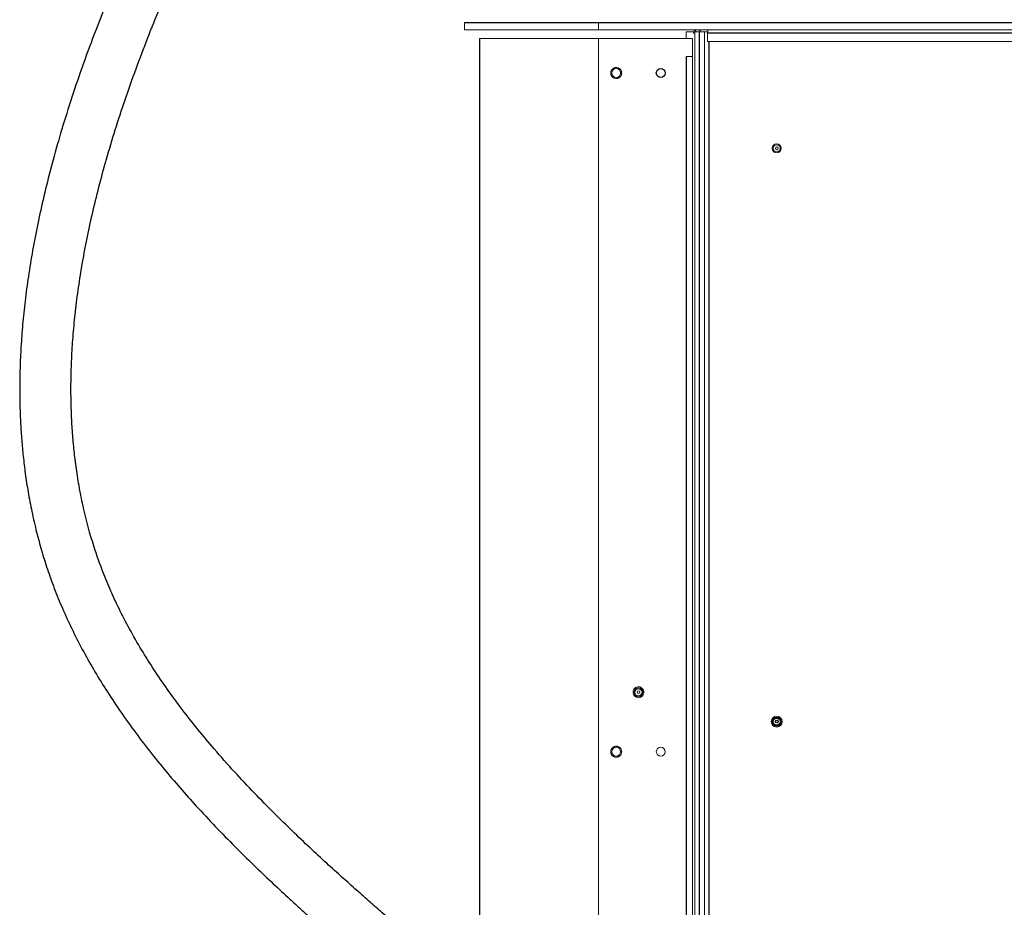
# Paper-space layout '_Left' of a CAD drawing. Header units: millimetres. Extents: x -634 to 605, y 5 to 2555.
# Tile 8 of 18: x -634 to 28, y 928 to 1525. Entities that reach past the tile are written whole.
import ezdxf

# ---------------------------------------------------------------- set-up
doc = ezdxf.new("R2010")
doc.units = ezdxf.units.MM

psp = doc.layouts.new('_Left')

# ---------------------------------------------------------------- linework, layer by layer
at = {"color": 144, "linetype": 'Continuous', "lineweight": 18}
for p, q in [((-335, 1518), (-335, 1522.76)), ((-335, 1518), (335, 1518)), ((-245, 1522.76), (-245, 1518)), ((-325, 1512.12), (-181.77, 1512.12)), ((-245, 1512.12), (-245, 808.13)), ((-186, 1516.5), (-186, 1512.12)), ((-186, 1516.5), (-180.84, 1516.5)), ((-181.77, 1512.12), (-181.77, 763.62)), ((-180.21, 1515.71), (-180.88, 1515.71)), ((-180.13, 1516.5), (-173.63, 1516.5)), ((-180.13, 1516.36), (-180.13, 762.47)), ((-173.63, 1516.5), (-171.47, 1516.5)), ((-173.63, 1516.5), (-173.63, 757.88)), ((-171.51, 1510.15), (-171.51, 1515.71)), ((174.65, 1510.15), (-171.51, 1510.15)), ((-181.77, 1499.92), (-185.94, 1499.92))]:
    psp.add_line(p, q, dxfattribs=at)
at = {"color": 7, "linetype": 'Continuous', "lineweight": 25}
for p, q in [((-335, 1522.76), (335, 1522.76)), ((-325, 1512.12), (-325, 869.23)), ((-177.26, 1516.5), (-177.26, 760.45)), ((174.65, 1515.71), (-171.51, 1515.71)), ((-170.76, 1510.15), (-170.76, 755.84)), ((-185.94, 1499.92), (-185.94, 766.54))]:
    psp.add_line(p, q, dxfattribs=at)
at = {"color": 144, "linetype": 'Continuous', "lineweight": 18}
for centre, radius in [((-233, 1488.9), 3), ((-125, 1438.24), 3), ((-125, 1438.24), 2.39), ((-125, 1438.24), 0.9), ((-218, 1072.4), 3), ((-218, 1072.4), 2.39), ((-218, 1072.4), 0.9), ((-125, 1052.67), 3), ((-125, 1052.67), 2.7), ((-125, 1052.67), 2.68), ((-233, 1032.4), 3), ((-203, 1032.4), 3)]:
    psp.add_circle(centre, radius, dxfattribs=at)
at = {"color": 7, "linetype": 'Continuous', "lineweight": 25}
for centre, radius in [((-203, 1488.9), 3), ((-125, 1052.67), 2.39), ((-125, 1052.67), 0.9)]:
    psp.add_circle(centre, radius, dxfattribs=at)
at = {"color": 144, "linetype": 'Continuous', "lineweight": 18}
for centre, radius, start, end in [((-177.4, 1516.08), 3.5, 146.86871, 186.20377), ((-177.89, 1515.84), 2.33, 112.03531, 183.40872), ((-184.22, 1516.01), 4.82, 5.87403, 16.95851), ((-178.5, 1515.94), 2.21, 14.65505, 68.70564), ((-168.14, 1516.11), 3.4, 146.24523, 186.82725)]:
    psp.add_arc(centre, radius, start, end, dxfattribs=at)
at = {"color": 7, "linetype": 'Continuous', "lineweight": 25}
for points, knots in [([(5.29, 2318.91), (5.09, 2318.78), (2.96, 2317.42), (-2.07, 2313.93), (-9.77, 2308.24), (-18.45, 2301.2), (-27.27, 2293.51), (-36.41, 2285.07), (-46.04, 2275.84), (-56.06, 2265.99), (-66.51, 2255.55), (-77.3, 2244.59), (-88.54, 2233), (-100.15, 2220.87), (-114.07, 2206.14), (-130.25, 2188.74), (-148.58, 2168.66), (-167.01, 2148.12), (-185.35, 2127.3), (-203.48, 2106.38), (-220.73, 2086.14), (-237.38, 2066.27), (-253.77, 2046.42), (-270.74, 2025.5), (-288.27, 2003.52), (-306.31, 1980.45), (-324.81, 1956.35), (-344.37, 1930.28), (-364.95, 1902.16), (-386.47, 1871.91), (-408.19, 1840.38), (-430, 1807.61), (-449.6, 1777), (-466.99, 1748.85), (-482.17, 1723.41), (-497.13, 1697.42), (-511.79, 1670.9), (-526.08, 1643.87), (-539.93, 1616.37), (-553.19, 1588.51), (-565.21, 1561.65), (-575.87, 1536.2), (-585.16, 1512.48), (-593.51, 1489.54), (-600.95, 1467.38), (-607.48, 1446.13), (-613.15, 1425.78), (-618.02, 1406.35), (-622.15, 1387.69), (-625.62, 1369.71), (-628.44, 1352.42), (-630.66, 1335.82), (-632.31, 1320.01), (-633.43, 1305), (-634.08, 1290.85), (-634.3, 1277.54), (-634.16, 1265.07), (-633.7, 1253.27), (-632.96, 1242.04), (-631.92, 1230.85), (-630.51, 1219.24), (-628.6, 1206.82), (-626.09, 1193.62), (-623.07, 1180.53), (-619.57, 1167.64), (-615.63, 1155.04), (-610.97, 1142.02), (-605.51, 1128.64), (-599.23, 1114.95), (-592.25, 1101.28), (-584.6, 1087.66), (-576.33, 1074.12), (-567.27, 1060.43), (-557.44, 1046.62), (-546.96, 1032.85), (-536.08, 1019.42), (-525.12, 1006.6), (-513.42, 993.55), (-501.06, 980.41), (-488.16, 967.27), (-475.78, 955.12), (-464, 943.92), (-453.83, 934.48), (-445.22, 926.62), (-438.07, 920.18), (-431.3, 914.14), (-424.88, 908.46), (-418.87, 903.17), (-413.27, 898.28), (-408.57, 894.19), (-404.85, 890.98), (-402.11, 888.61), (-399.92, 886.73), (-398.31, 885.34), (-396.9, 884.13), (-395.32, 882.78), (-393.16, 880.94), (-390.42, 878.61), (-386.61, 875.37), (-381.57, 871.11), (-375.17, 865.75), (-367.84, 859.66), (-359.65, 852.91), (-350.91, 845.79), (-340.38, 837.3), (-328.41, 827.81), (-315.14, 817.46), (-302.92, 808.1), (-291.72, 799.65), (-281.48, 792.05), (-271.57, 784.78), (-261.98, 777.84), (-252.7, 771.19), (-243.77, 764.86), (-235.34, 758.94), (-227.3, 753.31), (-219.8, 748.08), (-212.84, 743.24), (-206.68, 738.95), (-201.83, 735.55), (-197.89, 732.78), (-194.46, 730.36), (-190.63, 727.65), (-186.3, 724.55), (-181.76, 721.26), (-177.28, 717.97), (-173.16, 714.89), (-169.59, 712.17), (-166.63, 709.89), (-164.49, 708.21), (-162.74, 706.82), (-160.85, 705.31), (-158.49, 703.38), (-155.6, 700.99), (-152.26, 698.14), (-148.78, 695.09), (-145.34, 691.95), (-141.99, 688.79), (-138.77, 685.63), (-135.68, 682.48), (-132.72, 679.33), (-129.97, 676.27), (-127.52, 673.44), (-125.57, 671.12), (-124.08, 669.29), (-122.94, 667.85), (-121.83, 666.44), (-120.58, 664.81), (-118.76, 662.4), (-116.44, 659.2), (-113.74, 655.3), (-111.09, 651.28), (-108.53, 647.22), (-106.07, 643.14), (-102.83, 637.53), (-98.94, 630.34), (-94.49, 621.45), (-90.27, 612.42), (-86.17, 603.07), (-81.87, 592.67), (-77.34, 581.03), (-72.56, 568.01), (-67.67, 554), (-62.66, 538.94), (-57.52, 522.85), (-52.3, 505.89), (-47.05, 488.29), (-41.81, 470.26), (-36.58, 451.9), (-33.11, 439.44), (-31.37, 433.21)], [0, 0, 0, 0, 0.000295, 0.003052, 0.007402, 0.011872, 0.01656, 0.021563, 0.026927, 0.032721, 0.038604, 0.044848, 0.051403, 0.058222, 0.065263, 0.07606, 0.087129, 0.098358, 0.109646, 0.120904, 0.132054, 0.142011, 0.152453, 0.163378, 0.17478, 0.186651, 0.198982, 0.211758, 0.226308, 0.241351, 0.25686, 0.272797, 0.289125, 0.300936, 0.312905, 0.325016, 0.33725, 0.349588, 0.36201, 0.374498, 0.386904, 0.397595, 0.407859, 0.417703, 0.42713, 0.436151, 0.444622, 0.452717, 0.460447, 0.467821, 0.474974, 0.481779, 0.488246, 0.494385, 0.500204, 0.505618, 0.510738, 0.515572, 0.520189, 0.524664, 0.529513, 0.534737, 0.540341, 0.54633, 0.551622, 0.557197, 0.563064, 0.569225, 0.575675, 0.582418, 0.58903, 0.595902, 0.603029, 0.610405, 0.618017, 0.625639, 0.632992, 0.640065, 0.648542, 0.656542, 0.664054, 0.671074, 0.6776, 0.681962, 0.686077, 0.689949, 0.693583, 0.696989, 0.70018, 0.703048, 0.704887, 0.706409, 0.707623, 0.708536, 0.70909, 0.709959, 0.71115, 0.712656, 0.714467, 0.717424, 0.720901, 0.724863, 0.729266, 0.734026, 0.738736, 0.74586, 0.752664, 0.759167, 0.76449, 0.769627, 0.774591, 0.7794, 0.78407, 0.788617, 0.792996, 0.79703, 0.801158, 0.804906, 0.808301, 0.81136, 0.813132, 0.815098, 0.817382, 0.819992, 0.823012, 0.825981, 0.828749, 0.831251, 0.833371, 0.834731, 0.835913, 0.837319, 0.838998, 0.841356, 0.844108, 0.847056, 0.850017, 0.852995, 0.85599, 0.858876, 0.861781, 0.864654, 0.867203, 0.869373, 0.870809, 0.872004, 0.8731, 0.874478, 0.876164, 0.879231, 0.882462, 0.885634, 0.888745, 0.891795, 0.894783, 0.900971, 0.906854, 0.912439, 0.918044, 0.923785, 0.930492, 0.937416, 0.944581, 0.952017, 0.959751, 0.96772, 0.975742, 0.983804, 0.991895, 1, 1, 1, 1]), ([(1.87, 442.43), (0.78, 446.34), (-1.32, 453.9), (-4.38, 464.77), (-7.25, 474.85), (-10.04, 484.57), (-12.92, 494.47), (-16.03, 505.01), (-19.4, 516.24), (-23.02, 528.04), (-26.87, 540.32), (-30.96, 552.95), (-35.27, 565.84), (-39.81, 578.87), (-44.55, 591.84), (-49.17, 603.79), (-53.53, 614.43), (-57.49, 623.62), (-61.29, 631.95), (-64.92, 639.49), (-68.72, 646.96), (-72.65, 654.25), (-76.7, 661.28), (-80.22, 667.05), (-83.31, 671.84), (-86.05, 675.93), (-88.85, 679.93), (-91.76, 683.92), (-94.9, 688.04), (-98.42, 692.44), (-102.4, 697.18), (-106.86, 702.2), (-111.78, 707.42), (-117.12, 712.77), (-122.76, 718.09), (-128.55, 723.27), (-134.38, 728.24), (-140.16, 732.96), (-145.13, 736.87), (-148.85, 739.75), (-152.01, 742.15), (-155.38, 744.68), (-158.83, 747.23), (-162.18, 749.68), (-165.56, 752.13), (-169.83, 755.18), (-175.15, 758.97), (-181.52, 763.45), (-188.2, 768.12), (-195.1, 772.92), (-203.66, 778.88), (-213.88, 786.01), (-225.71, 794.32), (-237.46, 802.67), (-249.09, 811.06), (-260.55, 819.45), (-272.67, 828.47), (-285.57, 838.24), (-299.33, 848.85), (-313.19, 859.74), (-327.09, 870.87), (-338.59, 880.25), (-347.73, 887.8), (-354.3, 893.28), (-360.31, 898.32), (-365.15, 902.41), (-368.84, 905.54), (-371.48, 907.79), (-373.46, 909.48), (-375.41, 911.16), (-377.84, 913.24), (-381.24, 916.17), (-385.5, 919.85), (-391.38, 924.96), (-398.85, 931.5), (-407.83, 939.43), (-417.57, 948.13), (-428.06, 957.64), (-439.26, 968.01), (-451.14, 979.28), (-463.62, 991.51), (-476.62, 1004.75), (-490.03, 1019.05), (-502.65, 1033.28), (-514.34, 1047.28), (-524.84, 1060.62), (-534.78, 1074.14), (-543.93, 1087.54), (-552.46, 1101.08), (-560.31, 1114.71), (-567.42, 1128.42), (-573.63, 1141.81), (-578.95, 1154.87), (-583.45, 1167.58), (-587.45, 1180.68), (-590.89, 1194.13), (-593.75, 1207.82), (-595.92, 1220.88), (-597.51, 1233.24), (-598.64, 1245.31), (-599.39, 1257.37), (-599.78, 1269.93), (-599.77, 1283.06), (-599.34, 1296.96), (-598.42, 1311.54), (-596.98, 1326.81), (-594.99, 1342.77), (-592.39, 1359.51), (-589.19, 1376.73), (-585.39, 1394.41), (-580.97, 1412.52), (-575.85, 1431.36), (-569.99, 1450.91), (-563.36, 1471.17), (-556.08, 1491.71), (-548.22, 1512.38), (-539.97, 1532.77), (-531.36, 1552.87), (-522.57, 1572.42), (-512.87, 1593.04), (-502.28, 1614.58), (-490.82, 1636.87), (-479.44, 1658.13), (-468.24, 1678.36), (-457.28, 1697.54), (-446.63, 1715.68), (-436.88, 1731.88), (-428.04, 1746.27), (-420.11, 1758.96), (-412.51, 1770.94), (-405.26, 1782.2), (-398.26, 1792.92), (-390.76, 1804.28), (-382.35, 1816.85), (-372.74, 1831), (-362.3, 1846.14), (-350.93, 1862.34), (-338.64, 1879.57), (-325.4, 1897.81), (-311.31, 1916.89), (-296.37, 1936.75), (-280.63, 1957.32), (-264.13, 1978.46), (-246.91, 2000.12), (-229.06, 2022.17), (-210.64, 2044.51), (-191.8, 2066.95), (-172.79, 2089.18), (-154, 2110.75), (-135.66, 2131.44), (-117.87, 2151.16), (-100.63, 2169.96), (-85.07, 2186.63), (-71.21, 2201.24), (-59.06, 2213.86), (-47.55, 2225.65), (-36.76, 2236.53), (-26.79, 2246.4), (-17.69, 2255.26), (-9.36, 2263.12), (-1.64, 2270.13), (6.31, 2276.89), (12.31, 2281.77), (16.04, 2284.36), (16.65, 2284.78)], [0, 0, 0, 0, 0.005199, 0.010048, 0.014568, 0.018804, 0.023273, 0.028147, 0.033396, 0.038992, 0.04491, 0.051124, 0.057612, 0.064356, 0.07134, 0.078402, 0.084225, 0.08968, 0.094789, 0.09957, 0.104038, 0.109436, 0.114343, 0.118778, 0.12187, 0.124899, 0.127951, 0.131026, 0.134194, 0.137746, 0.141698, 0.145943, 0.150462, 0.155243, 0.160047, 0.164722, 0.169274, 0.173606, 0.177535, 0.179617, 0.181787, 0.184107, 0.186443, 0.188556, 0.190587, 0.192888, 0.196558, 0.200359, 0.204191, 0.208061, 0.211927, 0.21824, 0.224423, 0.230497, 0.236475, 0.242359, 0.248157, 0.255201, 0.262387, 0.269707, 0.277151, 0.284697, 0.288439, 0.292188, 0.295596, 0.298465, 0.300322, 0.301812, 0.302928, 0.303679, 0.305131, 0.307059, 0.309481, 0.312414, 0.317164, 0.322399, 0.328137, 0.334388, 0.34116, 0.348455, 0.35627, 0.364594, 0.373406, 0.382679, 0.390265, 0.398034, 0.405598, 0.412882, 0.419877, 0.427076, 0.433935, 0.440456, 0.446649, 0.452538, 0.45815, 0.464536, 0.470558, 0.476226, 0.481546, 0.486519, 0.49169, 0.496918, 0.502444, 0.508278, 0.514433, 0.5208, 0.5275, 0.534544, 0.541946, 0.549321, 0.557041, 0.565113, 0.573548, 0.582353, 0.591536, 0.600546, 0.609741, 0.618777, 0.627627, 0.636277, 0.647002, 0.657359, 0.667326, 0.676885, 0.686021, 0.69472, 0.702971, 0.709484, 0.715677, 0.721547, 0.727091, 0.732308, 0.737451, 0.744004, 0.751095, 0.758716, 0.766859, 0.775693, 0.785042, 0.794885, 0.805198, 0.81595, 0.827106, 0.838623, 0.850425, 0.862479, 0.874719, 0.886973, 0.898955, 0.910396, 0.921458, 0.932079, 0.942196, 0.949883, 0.957169, 0.964016, 0.970386, 0.976237, 0.981444, 0.986154, 0.990436, 0.994371, 0.999087, 1, 1, 1, 1])]:
    psp.add_open_spline(points, degree=3, knots=knots, dxfattribs=at)
at = {"color": 144, "linetype": 'Continuous', "lineweight": 18}
for points, knots in [([(-235.77, 1491.34), (-235.81, 1491.29), (-235.9, 1491.19), (-236.02, 1491.03), (-236.13, 1490.87), (-236.23, 1490.7), (-236.32, 1490.52), (-236.4, 1490.34), (-236.49, 1490.1), (-236.59, 1489.8), (-236.66, 1489.43), (-236.69, 1489.05), (-236.69, 1488.54), (-236.58, 1487.92), (-236.32, 1487.23), (-235.93, 1486.63), (-235.46, 1486.12), (-234.89, 1485.7), (-234.24, 1485.4), (-233.53, 1485.22), (-232.9, 1485.2), (-232.39, 1485.25), (-232.02, 1485.34), (-231.66, 1485.45), (-231.33, 1485.6), (-231.02, 1485.78), (-230.74, 1485.98), (-230.47, 1486.2), (-230.31, 1486.37), (-230.23, 1486.46)], [0, 0, 0, 0, 0.017277, 0.03443, 0.05151, 0.068566, 0.085649, 0.10281, 0.120098, 0.152252, 0.184451, 0.217289, 0.250174, 0.315809, 0.38008, 0.440024, 0.500014, 0.559959, 0.619949, 0.68422, 0.749855, 0.782693, 0.815578, 0.847732, 0.879931, 0.910075, 0.939954, 0.969839, 1, 1, 1, 1]), ([(-230.23, 1486.46), (-230.19, 1486.51), (-230.1, 1486.61), (-229.98, 1486.77), (-229.87, 1486.93), (-229.77, 1487.1), (-229.68, 1487.28), (-229.6, 1487.46), (-229.51, 1487.7), (-229.41, 1488), (-229.34, 1488.37), (-229.31, 1488.75), (-229.31, 1489.26), (-229.42, 1489.88), (-229.68, 1490.57), (-230.07, 1491.17), (-230.54, 1491.68), (-231.11, 1492.1), (-231.76, 1492.4), (-232.47, 1492.58), (-233.1, 1492.6), (-233.61, 1492.55), (-233.98, 1492.46), (-234.34, 1492.35), (-234.67, 1492.2), (-234.98, 1492.02), (-235.26, 1491.82), (-235.53, 1491.6), (-235.69, 1491.43), (-235.77, 1491.34)], [0, 0, 0, 0, 0.017277, 0.03443, 0.05151, 0.068566, 0.085649, 0.10281, 0.120098, 0.152252, 0.184451, 0.217289, 0.250174, 0.315809, 0.38008, 0.440024, 0.500014, 0.559959, 0.619949, 0.68422, 0.749855, 0.782693, 0.815578, 0.847732, 0.879931, 0.910075, 0.939954, 0.969839, 1, 1, 1, 1]), ([(-216.03, 1069.28), (-217.75, 1068.19), (-220.03, 1068.71), (-222.21, 1072.15), (-221.69, 1074.43), (-219.97, 1075.52)], [0, 0, 0, 0, 0.5, 0.5, 1, 1, 1, 1]), ([(-219.97, 1075.52), (-218.25, 1076.61), (-215.97, 1076.09), (-213.79, 1072.65), (-214.31, 1070.37), (-216.03, 1069.28)], [0, 0, 0, 0, 0.5, 0.5, 1, 1, 1, 1]), ([(-128.69, 1052.67), (-128.69, 1054.7), (-127.04, 1056.36), (-122.96, 1056.36), (-121.31, 1054.7), (-121.31, 1052.67)], [0, 0, 0, 0, 0.5, 0.5, 1, 1, 1, 1]), ([(-121.31, 1052.67), (-121.31, 1050.63), (-122.96, 1048.98), (-127.04, 1048.98), (-128.69, 1050.63), (-128.69, 1052.67)], [0, 0, 0, 0, 0.5, 0.5, 1, 1, 1, 1]), ([(-234.41, 1035.81), (-234.47, 1035.78), (-234.59, 1035.73), (-234.77, 1035.64), (-234.94, 1035.54), (-235.11, 1035.43), (-235.27, 1035.31), (-235.42, 1035.19), (-235.61, 1035.01), (-235.82, 1034.78), (-236.05, 1034.48), (-236.25, 1034.16), (-236.47, 1033.7), (-236.65, 1033.1), (-236.71, 1032.36), (-236.64, 1031.65), (-236.43, 1030.98), (-236.11, 1030.36), (-235.66, 1029.81), (-235.09, 1029.33), (-234.54, 1029.03), (-234.06, 1028.86), (-233.69, 1028.77), (-233.32, 1028.72), (-232.95, 1028.7), (-232.6, 1028.72), (-232.25, 1028.78), (-231.92, 1028.86), (-231.7, 1028.95), (-231.59, 1028.99)], [0, 0, 0, 0, 0.0172769, 0.0344302, 0.0515097, 0.0685658, 0.085649, 0.1028097, 0.1200975, 0.1522516, 0.1844511, 0.2172894, 0.2501741, 0.3158091, 0.3800802, 0.4400244, 0.5000144, 0.5599587, 0.6199487, 0.6842198, 0.7498548, 0.7826931, 0.8155778, 0.8477318, 0.8799314, 0.9100752, 0.9399544, 0.9698393, 1, 1, 1, 1]), ([(-231.59, 1028.99), (-231.53, 1029.01), (-231.41, 1029.07), (-231.23, 1029.16), (-231.06, 1029.26), (-230.89, 1029.37), (-230.73, 1029.48), (-230.58, 1029.61), (-230.39, 1029.78), (-230.18, 1030.01), (-229.95, 1030.31), (-229.75, 1030.64), (-229.53, 1031.1), (-229.35, 1031.7), (-229.29, 1032.44), (-229.36, 1033.15), (-229.57, 1033.82), (-229.89, 1034.43), (-230.34, 1034.99), (-230.91, 1035.47), (-231.46, 1035.77), (-231.94, 1035.94), (-232.31, 1036.03), (-232.68, 1036.08), (-233.05, 1036.09), (-233.4, 1036.07), (-233.75, 1036.02), (-234.08, 1035.93), (-234.3, 1035.85), (-234.41, 1035.81)], [0, 0, 0, 0, 0.017277, 0.03443, 0.05151, 0.068566, 0.085649, 0.10281, 0.120098, 0.152252, 0.184451, 0.217289, 0.250174, 0.315809, 0.38008, 0.440024, 0.500014, 0.559959, 0.619949, 0.68422, 0.749855, 0.782693, 0.815578, 0.847732, 0.879931, 0.910075, 0.939954, 0.969839, 1, 1, 1, 1])]:
    psp.add_open_spline(points, degree=3, knots=knots, dxfattribs=at)

doc.saveas('drawing.dxf')
